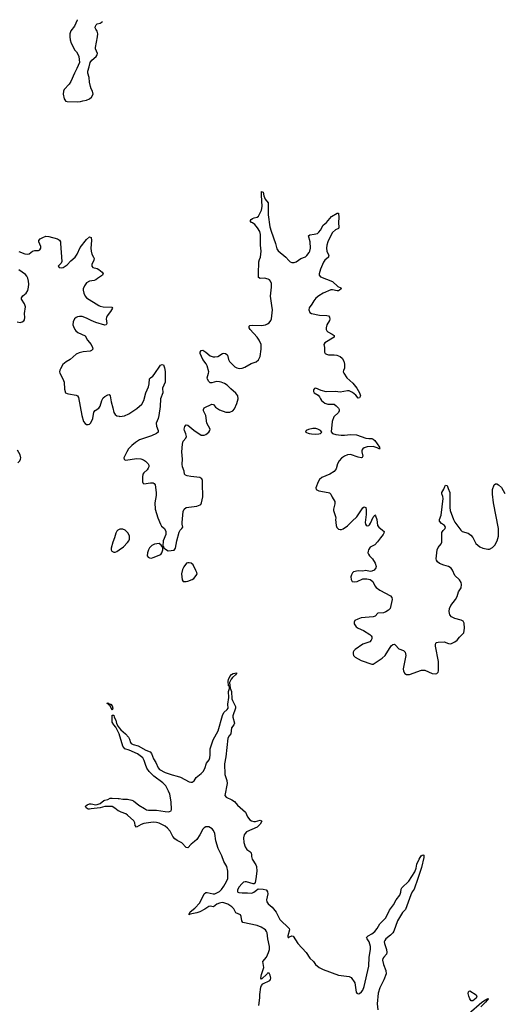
# Model space of a CAD drawing. Header units: inches. Extents: x 1682510 to 1839368, y 640758 to 791543.
# Tile 89 of 186: x 1698682 to 1705108, y 778024 to 791077. Entities that reach past the tile are written whole.
import ezdxf

# ---------------------------------------------------------------- set-up
doc = ezdxf.new("R2010")
doc.units = ezdxf.units.IN
doc.header["$MEASUREMENT"] = 0
for name, color, linetype in [('B6798', 7, 'Continuous'), ('B6799', 7, 'Continuous'), ('B7707', 7, 'Continuous'), ('B7708', 7, 'Continuous')]:
    doc.layers.add(name, color=color, linetype=linetype)

msp = doc.modelspace()

# ---------------------------------------------------------------- linework, layer by layer
at = {"layer": 'B6798', "color": 6}
for points, elevation in [([(1699289, 790000), (1699290, 789999), (1699310, 789993), (1699450, 789987), (1699490, 789992), (1699521, 790000)], 900), ([(1698670, 788003), (1698750, 787975), (1698791, 787969), (1698808, 787972), (1698853, 788007), (1698884, 788016), (1698930, 788019), (1698950, 788027), (1698962, 788050), (1698961, 788070), (1698934, 788130), (1698935, 788150), (1698955, 788170), (1698990, 788190), (1699030, 788205), (1699070, 788202), (1699182, 788170), (1699210, 788155), (1699222, 788130), (1699225, 788110), (1699241, 787870), (1699233, 787847), (1699194, 787810), (1699207, 787790), (1699230, 787786), (1699259, 787790), (1699310, 787826), (1699361, 787879), (1699418, 787930), (1699444, 787970), (1699484, 788056), (1699570, 788165), (1699610, 788199), (1699628, 788188), (1699633, 788150), (1699626, 788050), (1699630, 788010), (1699640, 787970), (1699662, 787930), (1699668, 787910), (1699666, 787890), (1699639, 787830), (1699640, 787810), (1699652, 787792), (1699710, 787778), (1699730, 787767), (1699774, 787730), (1699788, 787710), (1699782, 787690), (1699712, 787648), (1699690, 787630), (1699670, 787620), (1699610, 787612), (1699570, 787589), (1699542, 787550), (1699526, 787510), (1699524, 787490), (1699532, 787450), (1699550, 787410), (1699570, 787388), (1699730, 787289), (1699750, 787279), (1699790, 787270), (1699906, 787266), (1699911, 787251), (1699888, 787210), (1699841, 787150), (1699832, 787130), (1699830, 787110), (1699837, 787050), (1699829, 787031), (1699810, 787028), (1699690, 787062), (1699630, 787087), (1699570, 787122), (1699510, 787142), (1699476, 787144), (1699450, 787138), (1699430, 787128), (1699410, 787110), (1699393, 787070), (1699389, 787031), (1699394, 787010), (1699413, 786970), (1699427, 786950), (1699452, 786932), (1699550, 786885), (1699582, 786830), (1699631, 786771), (1699648, 786730), (1699650, 786710), (1699634, 786690), (1699617, 786683), (1699526, 786674), (1699470, 786662), (1699430, 786645), (1699350, 786571), (1699298, 786542), (1699256, 786504), (1699222, 786450), (1699214, 786430), (1699211, 786410), (1699215, 786390), (1699256, 786316), (1699273, 786270), (1699277, 786177), (1699291, 786131), (1699310, 786120), (1699330, 786115), (1699430, 786101), (1699450, 786090), (1699464, 786070), (1699505, 785830), (1699529, 785750), (1699550, 785724), (1699570, 785712), (1699590, 785709), (1699610, 785716), (1699627, 785734), (1699651, 785790), (1699667, 785873), (1699684, 785896), (1699730, 785925), (1699742, 785938), (1699750, 785952), (1699773, 786030), (1699790, 786063), (1699810, 786082), (1699850, 786104), (1699870, 786108), (1699884, 786090), (1699893, 786010), (1699918, 785930), (1699930, 785870), (1699950, 785841), (1699970, 785825), (1700000, 785819)], 800), ([(1698650, 787073), (1698690, 787064), (1698716, 787070), (1698736, 787084), (1698744, 787096), (1698749, 787130), (1698744, 787184), (1698760, 787270), (1698745, 787310), (1698706, 787370), (1698707, 787390), (1698726, 787414), (1698770, 787450), (1698791, 787489), (1698800, 787530), (1698802, 787570), (1698801, 787610), (1698792, 787652), (1698778, 787678), (1698759, 787699), (1698670, 787763)], 800), ([(1698657, 785203), (1698685, 785230), (1698695, 785250), (1698698, 785270), (1698690, 785310), (1698652, 785370)], 800), ([(1700000, 784317), (1699984, 784310), (1699970, 784296), (1699957, 784270), (1699941, 784210), (1699915, 784150), (1699896, 784070), (1699897, 784050), (1699904, 784030), (1699930, 784016), (1699950, 784016), (1699970, 784026), (1700000, 784048)], 800), ([(1699869, 782009), (1699869, 782009), (1699868, 782009)], 700), ([(1699868, 782009), (1699869, 782009)], 700), ([(1700000, 781611), (1699959, 781699), (1699930, 781731), (1699910, 781764), (1699910, 781859), (1699930, 781857), (1699937, 781830), (1699955, 781790), (1699965, 781745), (1699986, 781706), (1700000, 781690)], 700), ([(1700000, 780583), (1699986, 780590), (1699945, 780625), (1699910, 780644), (1699888, 780648), (1699810, 780646), (1699750, 780628), (1699630, 780616), (1699609, 780609), (1699590, 780610), (1699564, 780630), (1699553, 780650), (1699575, 780670), (1699610, 780682), (1699630, 780683), (1699690, 780669), (1699709, 780671), (1699750, 780686), (1699796, 780724), (1699810, 780731), (1699850, 780741), (1699884, 780756), (1699910, 780758), (1699990, 780753), (1700000, 780752)], 700)]:
    msp.add_lwpolyline(points, dxfattribs=dict(at, elevation=elevation))
at = {"layer": 'B6798', "color": 6, "elevation": 700}
for points in [[(1699868, 782009), (1699856, 782004), (1699844, 782010), (1699843, 782017), (1699850, 782019)], [(1699869, 782009), (1699882, 782002), (1699890, 782002), (1699910, 781981), (1699915, 781950), (1699910, 781924), (1699880, 781980), (1699866, 781994)]]:
    msp.add_lwpolyline(points, close=True, dxfattribs=at)
at = {"layer": 'B6799', "color": 6, "elevation": 900}
for points in [[(1699450, 791077), (1699446, 791070), (1699410, 790992), (1699360, 790930), (1699346, 790890), (1699345, 790850), (1699350, 790810), (1699366, 790766), (1699414, 790674), (1699436, 790650), (1699459, 790610), (1699466, 790590), (1699473, 790510), (1699442, 790430), (1699408, 790370), (1699362, 790258), (1699338, 790222), (1699270, 790150), (1699261, 790130), (1699257, 790090), (1699270, 790026), (1699289, 790000)], [(1699521, 790000), (1699568, 790012), (1699609, 790030), (1699635, 790050), (1699658, 790090), (1699649, 790130), (1699630, 790162), (1699622, 790190), (1699608, 790250), (1699604, 790310), (1699585, 790370), (1699587, 790393), (1699605, 790450), (1699615, 790510), (1699638, 790542), (1699698, 790590), (1699710, 790610), (1699712, 790630), (1699689, 790689), (1699687, 790710), (1699715, 790850), (1699718, 790890), (1699710, 790923), (1699690, 790950), (1699685, 790970), (1699687, 790990), (1699694, 791010), (1699710, 791022), (1699750, 791033), (1699777, 791050), (1699781, 791056)]]:
    msp.add_lwpolyline(points, dxfattribs=at)
at = {"layer": 'B7707', "color": 6, "elevation": 700}
for points in [[(1701855, 778010), (1701866, 778110), (1701866, 778154), (1701879, 778250), (1701887, 778273), (1701906, 778294), (1701999, 778341), (1702009, 778351), (1702011, 778369), (1702004, 778410), (1701990, 778436), (1701970, 778435), (1701963, 778430), (1701890, 778355), (1701881, 778370), (1701890, 778419), (1701920, 778510), (1701904, 778590), (1701956, 778650), (1701983, 778710), (1701993, 778750), (1701993, 778790), (1701971, 778890), (1701965, 778970), (1701957, 778990), (1701941, 779010), (1701886, 779046), (1701830, 779070), (1701641, 779110), (1701626, 779130), (1701618, 779190), (1701609, 779209), (1701550, 779236), (1701522, 779290), (1701497, 779317), (1701440, 779350), (1701390, 779370), (1701367, 779373), (1701330, 779366), (1701298, 779350), (1701250, 779318), (1701210, 779325), (1701190, 779322), (1701136, 779284), (1701070, 779248), (1701030, 779235), (1700941, 779219), (1700928, 779208), (1700930, 779222), (1700936, 779224), (1700932, 779230), (1700944, 779250), (1701003, 779297), (1701073, 779370), (1701130, 779490), (1701150, 779504), (1701170, 779505), (1701247, 779487), (1701270, 779488), (1701330, 779518), (1701356, 779544), (1701388, 779590), (1701423, 779650), (1701440, 779690), (1701441, 779790), (1701429, 779850), (1701390, 779916), (1701361, 779990), (1701356, 780000)], [(1701754, 780000), (1701755, 779985), (1701764, 779950), (1701813, 779873), (1701822, 779850), (1701825, 779790), (1701814, 779686), (1701803, 779637), (1701790, 779621), (1701779, 779621), (1701690, 779647), (1701670, 779647), (1701650, 779641), (1701630, 779627), (1701590, 779578), (1701570, 779537), (1701570, 779519), (1701576, 779510), (1701586, 779506), (1701630, 779500), (1701702, 779502), (1701750, 779498), (1701770, 779501), (1701789, 779510), (1701821, 779539), (1701846, 779554), (1701910, 779550), (1701950, 779542), (1701956, 779536), (1701970, 779513), (1701973, 779490), (1701956, 779410), (1701961, 779381), (1701978, 779358), (1702030, 779310), (1702085, 779245), (1702130, 779147), (1702255, 779030), (1702259, 779010), (1702239, 778930), (1702237, 778917), (1702242, 778910), (1702250, 778909), (1702261, 778919), (1702290, 778932), (1702310, 778927), (1702370, 778831), (1702482, 778710), (1702530, 778635), (1702577, 778590), (1702604, 778550), (1702652, 778512), (1702706, 778486), (1702910, 778410), (1703050, 778392), (1703078, 778378), (1703127, 778310), (1703146, 778186), (1703152, 778172), (1703170, 778161), (1703190, 778168), (1703216, 778190), (1703230, 778210), (1703250, 778262), (1703310, 778530), (1703316, 778650), (1703333, 778750), (1703334, 778790), (1703317, 778850), (1703289, 778890), (1703283, 778910), (1703305, 778930), (1703350, 778956), (1703390, 778988), (1703424, 779030), (1703457, 779090), (1703536, 779170), (1703586, 779274), (1703637, 779343), (1703676, 779410), (1703721, 779470), (1703734, 779510), (1703739, 779550), (1703748, 779570), (1703843, 779657), (1703922, 779778), (1703940, 779830), (1703950, 779881), (1703977, 779950), (1704006, 779990), (1704020, 780000)], [(1704040, 780000), (1704042, 779970), (1704010, 779836), (1703982, 779758), (1703963, 779690), (1703911, 779549), (1703887, 779513), (1703867, 779473), (1703799, 779281), (1703759, 779241), (1703690, 779130), (1703645, 778995), (1703632, 778970), (1703601, 778939), (1703539, 778890), (1703522, 778870), (1703517, 778850), (1703519, 778830), (1703545, 778750), (1703549, 778710), (1703544, 778690), (1703509, 778650), (1703498, 778630), (1703495, 778610), (1703507, 778550), (1703537, 778470), (1703540, 778430), (1703512, 778350), (1703457, 778243), (1703434, 778170), (1703423, 778030), (1703433, 777950)], [(1704636, 777904), (1704809, 778051), (1704858, 778082), (1704870, 778094), (1704884, 778096), (1704890, 778103), (1704896, 778096), (1704890, 778085), (1704880, 778080), (1704858, 778050), (1704799, 777990)]]:
    msp.add_lwpolyline(points, dxfattribs=at)
msp.add_lwpolyline([(1704668, 778068), (1704650, 778097), (1704638, 778130), (1704631, 778169), (1704633, 778187), (1704641, 778199), (1704650, 778203), (1704733, 778150), (1704746, 778130), (1704734, 778106), (1704714, 778086), (1704690, 778070)], close=True, dxfattribs=at)
at = {"layer": 'B7708', "color": 6}
for points, elevation in [([(1700000, 785819), (1700010, 785817), (1700070, 785827), (1700130, 785854), (1700236, 785924), (1700300, 785980), (1700330, 786030), (1700355, 786130), (1700389, 786210), (1700399, 786250), (1700405, 786315), (1700416, 786330), (1700447, 786353), (1700466, 786374), (1700550, 786496), (1700570, 786507), (1700590, 786501), (1700602, 786462), (1700609, 786411), (1700609, 786270), (1700576, 786190), (1700580, 786130), (1700550, 786050), (1700545, 785950), (1700527, 785830), (1700518, 785790), (1700494, 785726), (1700496, 785690), (1700520, 785630), (1700518, 785610), (1700497, 785590), (1700430, 785560), (1700273, 785507), (1700218, 785470), (1700170, 785432), (1700127, 785390), (1700102, 785350), (1700064, 785270), (1700068, 785248), (1700090, 785238), (1700230, 785260), (1700290, 785255), (1700322, 785242), (1700350, 785223), (1700385, 785190), (1700393, 785173), (1700394, 785150), (1700387, 785130), (1700372, 785108), (1700330, 785070), (1700317, 785050), (1700309, 785010), (1700310, 784950), (1700316, 784936), (1700330, 784924), (1700417, 784937), (1700450, 784938), (1700467, 784927), (1700477, 784910), (1700493, 784810), (1700490, 784770), (1700472, 784672), (1700479, 784590), (1700515, 784475), (1700548, 784388), (1700563, 784363), (1700603, 784330), (1700619, 784290), (1700620, 784250), (1700586, 784170), (1700578, 784098), (1700590, 784092), (1700595, 784075), (1700616, 784056), (1700650, 784037), (1700730, 784043), (1700750, 784070), (1700767, 784170), (1700795, 784285), (1700810, 784310), (1700834, 784330), (1700846, 784350), (1700835, 784390), (1700836, 784410), (1700850, 784556), (1700863, 784590), (1700890, 784608), (1701030, 784626), (1701075, 784645), (1701084, 784650), (1701092, 784670), (1701109, 784751), (1701112, 784810), (1701105, 784870), (1701104, 784970), (1701098, 784990), (1701069, 785009), (1700950, 785019), (1700904, 785030), (1700880, 785040), (1700868, 785050), (1700863, 785090), (1700839, 785150), (1700837, 785183), (1700842, 785250), (1700833, 785350), (1700840, 785450), (1700850, 785490), (1700887, 785530), (1700894, 785550), (1700887, 785587), (1700866, 785630), (1700863, 785650), (1700870, 785684), (1700890, 785707), (1700910, 785701), (1700990, 785636), (1701090, 785571), (1701130, 785568), (1701150, 785576), (1701190, 785610), (1701205, 785630), (1701208, 785650), (1701165, 785730), (1701150, 785830), (1701121, 785890), (1701118, 785910), (1701130, 785930), (1701230, 785982), (1701250, 785975), (1701278, 785938), (1701330, 785907), (1701416, 785876), (1701450, 785872), (1701470, 785875), (1701507, 785893), (1701530, 785920), (1701563, 785990), (1701579, 786050), (1701574, 786090), (1701550, 786126), (1701482, 786182), (1701435, 786230), (1701396, 786256), (1701353, 786273), (1701330, 786277), (1701290, 786280), (1701230, 786262), (1701210, 786264), (1701190, 786279), (1701173, 786310), (1701168, 786330), (1701187, 786390), (1701188, 786410), (1701167, 786490), (1701155, 786515), (1701110, 786573), (1701074, 786650), (1701074, 786670), (1701090, 786690), (1701110, 786694), (1701150, 786671), (1701210, 786619), (1701247, 786607), (1701270, 786606), (1701310, 786614), (1701370, 786651), (1701390, 786655), (1701410, 786653), (1701430, 786640), (1701437, 786630), (1701453, 786570), (1701466, 786546), (1701535, 786475), (1701561, 786461), (1701593, 786453), (1701630, 786456), (1701666, 786470), (1701750, 786518), (1701818, 786542), (1701850, 786566), (1701871, 786610), (1701884, 786710), (1701883, 786770), (1701856, 786830), (1701829, 786870), (1701738, 786970), (1701726, 786990), (1701724, 787016), (1701735, 787025), (1701771, 787029), (1701890, 787025), (1701942, 787030), (1701970, 787043), (1701990, 787060), (1702011, 787089), (1702020, 787110), (1702033, 787230), (1702027, 787290), (1702006, 787410), (1702022, 787530), (1702019, 787579), (1702009, 787610), (1701993, 787630), (1701979, 787639), (1701930, 787649), (1701870, 787645), (1701850, 787660), (1701848, 787708), (1701855, 787865), (1701862, 787898), (1701876, 787930), (1701884, 788010), (1701877, 788090), (1701876, 788230), (1701866, 788270), (1701837, 788317), (1701800, 788360), (1701770, 788384), (1701755, 788390), (1701737, 788410), (1701751, 788430), (1701770, 788443), (1701790, 788452), (1701830, 788461), (1701849, 788471), (1701890, 788550), (1701899, 788601), (1701887, 788750), (1701890, 788798), (1701910, 788790), (1701921, 788741), (1701937, 788697), (1701975, 788650), (1701978, 788598), (1701975, 788490), (1702001, 788330), (1702015, 788275), (1702072, 788110), (1702090, 788039), (1702110, 788011), (1702210, 787930), (1702250, 787884), (1702270, 787868), (1702290, 787860), (1702321, 787859), (1702350, 787865), (1702410, 787912), (1702470, 787932), (1702490, 787949), (1702522, 787990), (1702530, 788010), (1702537, 788050), (1702533, 788130), (1702512, 788210), (1702530, 788226), (1702588, 788232), (1702630, 788243), (1702650, 788260), (1702670, 788287), (1702705, 788355), (1702750, 788390), (1702815, 788470), (1702890, 788512), (1702910, 788511), (1702913, 788453), (1702909, 788390), (1702916, 788324), (1702910, 788310), (1702870, 788290), (1702830, 788254), (1702806, 788214), (1702767, 788133), (1702755, 788090), (1702750, 788050), (1702757, 788010), (1702781, 787950), (1702779, 787941), (1702776, 787930), (1702729, 787891), (1702710, 787864), (1702669, 787769), (1702654, 787710), (1702655, 787690), (1702669, 787669), (1702830, 787604), (1702901, 787541), (1702940, 787520), (1702945, 787510), (1702925, 787490), (1702910, 787482), (1702890, 787481), (1702830, 787497), (1702810, 787495), (1702708, 787450), (1702650, 787418), (1702610, 787384), (1702582, 787350), (1702556, 787304), (1702521, 787259), (1702516, 787230), (1702530, 787196), (1702550, 787181), (1702658, 787158), (1702757, 787157), (1702777, 787150), (1702790, 787134), (1702793, 787107), (1702789, 787090), (1702753, 787030), (1702745, 786990), (1702747, 786970), (1702757, 786950), (1702770, 786937), (1702826, 786910), (1702851, 786891), (1702852, 786870), (1702730, 786791), (1702715, 786770), (1702726, 786730), (1702722, 786670), (1702733, 786653), (1702750, 786641), (1702776, 786636), (1702850, 786636), (1702889, 786629), (1702932, 786612), (1702957, 786590), (1702980, 786550), (1702990, 786510), (1702990, 786458), (1702974, 786426), (1702972, 786410), (1702980, 786390), (1703022, 786330), (1703098, 786258), (1703152, 786192), (1703190, 786129), (1703200, 786090), (1703190, 786063), (1703170, 786061), (1703138, 786098), (1703093, 786133), (1703050, 786155), (1703030, 786158), (1702930, 786141), (1702870, 786147), (1702744, 786144), (1702679, 786159), (1702610, 786193), (1702590, 786188), (1702580, 786170), (1702577, 786150), (1702588, 786128), (1702641, 786101), (1702659, 786079), (1702670, 786050), (1702685, 786030), (1702730, 785994), (1702770, 785982), (1702850, 785980), (1702880, 785960), (1702910, 785928), (1702918, 785910), (1702919, 785890), (1702911, 785870), (1702849, 785810), (1702825, 785750), (1702813, 785613), (1702830, 785590), (1702876, 785576), (1702947, 785567), (1702988, 785568), (1703070, 785579), (1703150, 785572), (1703270, 785530), (1703310, 785523), (1703350, 785523), (1703370, 785517), (1703390, 785500), (1703451, 785410), (1703455, 785395), (1703463, 785390), (1703450, 785386), (1703423, 785403), (1703370, 785418), (1703290, 785414), (1703250, 785403), (1703230, 785390), (1703220, 785370), (1703218, 785350), (1703230, 785290), (1703225, 785275), (1703211, 785269), (1703170, 785277), (1703070, 785314), (1703030, 785310), (1702990, 785291), (1702950, 785263), (1702918, 785230), (1702896, 785190), (1702879, 785121), (1702853, 785087), (1702796, 785050), (1702690, 785007), (1702659, 784981), (1702639, 784950), (1702607, 784870), (1702612, 784850), (1702650, 784830), (1702772, 784810), (1702790, 784803), (1702810, 784789), (1702827, 784747), (1702861, 784690), (1702863, 784657), (1702845, 784590), (1702845, 784570), (1702871, 784490), (1702873, 784470), (1702869, 784450), (1702877, 784370), (1702886, 784346), (1702910, 784324), (1702930, 784317), (1702950, 784317), (1702970, 784326), (1703030, 784366), (1703089, 784431), (1703154, 784486), (1703230, 784606), (1703250, 784619), (1703270, 784608), (1703278, 784578), (1703277, 784517), (1703265, 784410), (1703268, 784390), (1703277, 784377), (1703290, 784368), (1703310, 784373), (1703319, 784381), (1703336, 784404), (1703370, 784482), (1703384, 784496), (1703390, 784511), (1703399, 784499), (1703418, 784450), (1703426, 784370), (1703443, 784350), (1703494, 784310), (1703513, 784290), (1703512, 784270), (1703504, 784250), (1703465, 784210), (1703427, 784153), (1703390, 784117), (1703330, 784085), (1703306, 784050), (1703301, 784030), (1703299, 784010), (1703307, 783990), (1703320, 783970), (1703359, 783930), (1703396, 783870), (1703410, 783830), (1703406, 783810), (1703381, 783779), (1703350, 783764), (1703330, 783761), (1703270, 783773), (1703230, 783768), (1703170, 783771), (1703110, 783755), (1703095, 783745), (1703081, 783719), (1703075, 783690), (1703077, 783657), (1703091, 783631), (1703123, 783623), (1703156, 783630), (1703230, 783664), (1703284, 783664), (1703330, 783656), (1703367, 783627), (1703392, 783572), (1703407, 783550), (1703456, 783516), (1703599, 783439), (1703617, 783417), (1703622, 783390), (1703594, 783270), (1703573, 783247), (1703535, 783225), (1703505, 783215), (1703431, 783209), (1703394, 783170), (1703370, 783160), (1703210, 783146), (1703165, 783130), (1703128, 783110), (1703116, 783090), (1703117, 783070), (1703145, 783030), (1703170, 783010), (1703239, 782979), (1703326, 782926), (1703343, 782910), (1703350, 782894), (1703352, 782870), (1703344, 782850), (1703325, 782830), (1703230, 782798), (1703130, 782728), (1703113, 782710), (1703104, 782690), (1703102, 782670), (1703107, 782650), (1703130, 782624), (1703210, 782581), (1703350, 782531), (1703370, 782534), (1703490, 782611), (1703530, 782647), (1703610, 782775), (1703630, 782796), (1703650, 782799), (1703667, 782787), (1703710, 782738), (1703770, 782715), (1703794, 782690), (1703801, 782650), (1703765, 782470), (1703770, 782439), (1703790, 782408), (1703810, 782398), (1703850, 782396), (1704008, 782452), (1704030, 782455), (1704053, 782453), (1704150, 782410), (1704190, 782406), (1704213, 782410), (1704230, 782427), (1704235, 782445), (1704237, 782570), (1704195, 782770), (1704194, 782790), (1704200, 782810), (1704210, 782819), (1704230, 782824), (1704310, 782830), (1704370, 782806), (1704390, 782802), (1704410, 782807), (1704450, 782827), (1704481, 782850), (1704512, 782890), (1704571, 782949), (1704582, 783010), (1704576, 783076), (1704562, 783102), (1704537, 783117), (1704450, 783140), (1704410, 783160), (1704387, 783187), (1704377, 783230), (1704381, 783270), (1704397, 783310), (1704463, 783390), (1704482, 783430), (1704501, 783490), (1704534, 783546), (1704540, 783590), (1704536, 783616), (1704516, 783650), (1704454, 783710), (1704420, 783780), (1704404, 783804), (1704369, 783829), (1704305, 783845), (1704249, 783869), (1704222, 783890), (1704208, 783910), (1704204, 783930), (1704217, 784050), (1704230, 784080), (1704270, 784127), (1704278, 784150), (1704281, 784279), (1704296, 784304), (1704322, 784330), (1704328, 784350), (1704317, 784370), (1704276, 784396), (1704249, 784430), (1704249, 784450), (1704272, 784510), (1704296, 784730), (1704294, 784754), (1704280, 784790), (1704279, 784810), (1704305, 784855), (1704318, 784890), (1704330, 784907), (1704350, 784901), (1704362, 784862), (1704388, 784810), (1704384, 784610), (1704389, 784570), (1704433, 784453), (1704454, 784414), (1704530, 784310), (1704550, 784292), (1704630, 784271), (1704665, 784245), (1704692, 784212), (1704730, 784134), (1704755, 784110), (1704782, 784090), (1704825, 784070), (1704890, 784058), (1704910, 784059), (1704950, 784078), (1704982, 784110), (1705012, 784168), (1705033, 784230), (1705031, 784330), (1704967, 784670), (1704951, 784789), (1704951, 784849), (1704972, 784910), (1704990, 784923), (1705010, 784922), (1705032, 784912), (1705070, 784875), (1705115, 784795)], 800), ([(1700000, 784048), (1700057, 784090), (1700110, 784144), (1700131, 784170), (1700140, 784190), (1700140, 784230), (1700120, 784270), (1700080, 784310), (1700050, 784323), (1700010, 784322), (1700000, 784317)], 800), ([(1700000, 781690), (1700024, 781664), (1700085, 781610), (1700126, 781566), (1700140, 781540), (1700150, 781495), (1700160, 781480), (1700186, 781466), (1700254, 781450), (1700354, 781394), (1700411, 781370), (1700430, 781350), (1700456, 781276), (1700488, 781230), (1700520, 781160), (1700537, 781137), (1700610, 781095), (1700704, 781064), (1700770, 781050), (1700813, 781033), (1700930, 780973), (1700950, 780968), (1700971, 780969), (1700994, 780986), (1701024, 781030), (1701090, 781082), (1701115, 781110), (1701138, 781150), (1701160, 781220), (1701194, 781266), (1701205, 781290), (1701209, 781330), (1701209, 781410), (1701248, 781530), (1701313, 781650), (1701370, 781853), (1701390, 781893), (1701432, 781930), (1701447, 781950), (1701443, 782003), (1701456, 782090), (1701452, 782170), (1701462, 782210), (1701465, 782230), (1701462, 782238), (1701466, 782246), (1701458, 782242), (1701450, 782245), (1701446, 782306), (1701449, 782330), (1701470, 782370), (1701490, 782397), (1701513, 782410), (1701558, 782418), (1701559, 782410), (1701544, 782390), (1701503, 782357), (1701486, 782334), (1701466, 782290), (1701473, 782213), (1701490, 782170), (1701493, 782073), (1701502, 782050), (1701536, 781990), (1701542, 781970), (1701542, 781950), (1701510, 781850), (1701508, 781830), (1701530, 781750), (1701522, 781730), (1701492, 781688), (1701480, 781610), (1701458, 781582), (1701442, 781550), (1701414, 781306), (1701397, 781210), (1701401, 781070), (1701428, 780990), (1701434, 780950), (1701404, 780790), (1701418, 780770), (1701496, 780736), (1701532, 780712), (1701570, 780662), (1701677, 780570), (1701702, 780510), (1701733, 780470), (1701756, 780456), (1701788, 780448), (1701810, 780449), (1701870, 780463), (1701890, 780456), (1701895, 780450), (1701869, 780410), (1701830, 780372), (1701690, 780310), (1701670, 780290), (1701659, 780270), (1701650, 780230), (1701654, 780170), (1701673, 780113), (1701696, 780076), (1701734, 780050), (1701752, 780032), (1701754, 780000)], 700), ([(1700000, 780752), (1700050, 780744), (1700110, 780745), (1700170, 780732), (1700190, 780721), (1700264, 780664), (1700338, 780618), (1700363, 780603), (1700390, 780596), (1700497, 780597), (1700610, 780578), (1700650, 780576), (1700670, 780579), (1700690, 780590), (1700694, 780606), (1700692, 780708), (1700671, 780810), (1700657, 780850), (1700618, 780918), (1700579, 780959), (1700463, 781050), (1700399, 781110), (1700370, 781155), (1700350, 781201), (1700334, 781254), (1700314, 781290), (1700245, 781345), (1700134, 781394), (1700076, 781410), (1700050, 781444), (1700001, 781610), (1700000, 781611)], 700), ([(1701356, 780000), (1701312, 780090), (1701285, 780190), (1701269, 780290), (1701253, 780330), (1701235, 780350), (1701190, 780375), (1701150, 780375), (1701130, 780365), (1701110, 780346), (1701070, 780270), (1701030, 780210), (1701000, 780180), (1700954, 780146), (1700910, 780099), (1700890, 780103), (1700830, 780165), (1700770, 780196), (1700738, 780218), (1700714, 780250), (1700679, 780319), (1700641, 780361), (1700610, 780384), (1700530, 780426), (1700495, 780435), (1700450, 780439), (1700330, 780422), (1700291, 780409), (1700230, 780374), (1700215, 780395), (1700207, 780430), (1700194, 780454), (1700113, 780533), (1700089, 780549), (1700026, 780570), (1700000, 780583)], 700), ([(1704020, 780000), (1704030, 780007), (1704040, 780000)], 700)]:
    msp.add_lwpolyline(points, dxfattribs=dict(at, elevation=elevation))
at = {"layer": 'B7708', "color": 6, "elevation": 800}
for points in [[(1702570, 785658), (1702510, 785643), (1702481, 785630), (1702474, 785610), (1702521, 785590), (1702550, 785585), (1702598, 785582), (1702650, 785587), (1702669, 785591), (1702689, 785610), (1702669, 785630), (1702636, 785650), (1702610, 785657)], [(1700530, 784134), (1700470, 784124), (1700434, 784106), (1700404, 784076), (1700388, 784050), (1700375, 784010), (1700373, 783970), (1700387, 783950), (1700403, 783943), (1700430, 783940), (1700450, 783946), (1700553, 783987), (1700569, 784010), (1700582, 784050), (1700578, 784078), (1700558, 784110)], [(1700930, 783878), (1700910, 783876), (1700896, 783870), (1700858, 783822), (1700841, 783790), (1700828, 783730), (1700836, 783650), (1700852, 783630), (1700890, 783628), (1700910, 783632), (1700970, 783655), (1700990, 783670), (1701024, 783710), (1701035, 783730), (1701033, 783750), (1701016, 783776), (1700981, 783850), (1700955, 783870)]]:
    msp.add_lwpolyline(points, close=True, dxfattribs=at)

doc.saveas('drawing.dxf')
